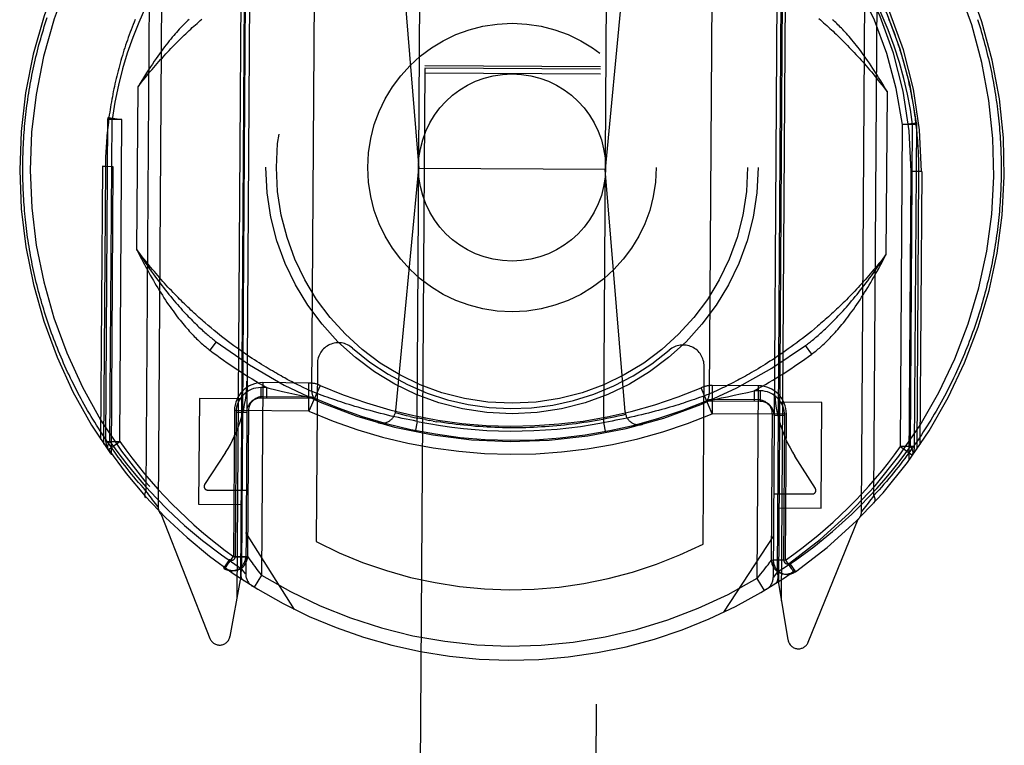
# Model space of a CAD drawing. Header units: inches. Extents: x 0 to 200, y 0 to 129.
# Tile 9 of 99: x 74.37 to 75.77, y 18.3 to 19.34. Entities that reach past the tile are written whole.
import ezdxf

# ---------------------------------------------------------------- set-up
doc = ezdxf.new("R2010")
doc.units = ezdxf.units.IN
doc.header["$LTSCALE"] = 11
doc.header["$MEASUREMENT"] = 0
doc.linetypes.add('HIDDEN', pattern=[0.2, 0.1, -0.1])
doc.layers.add('FRONT_LOWER_DOOR_ASSEMBLY', color=7, linetype='CONTINUOUS')

msp = doc.modelspace()

# ---------------------------------------------------------------- linework, layer by layer
at = {"layer": 'FRONT_LOWER_DOOR_ASSEMBLY', "color": 8, "linetype": 'HIDDEN'}
for p, q in [((75.0149, 30.2658), (74.9317, 17.2639)), ((75.1817, 17.2623), (75.2649, 30.2642)), ((74.5717, 19.61), (74.5655, 18.6425)), ((75.5655, 18.6361), (75.5716, 19.6036)), ((74.5539, 19.587), (74.5481, 18.6657)), ((75.5832, 18.6591), (75.5891, 19.5804)), ((74.6778, 18.5144), (74.6844, 19.5478)), ((74.6888, 19.5554), (74.6823, 18.5393)), ((74.6963, 19.5506), (74.6899, 18.5475)), ((75.4463, 19.5458), (75.4399, 18.5427)), ((75.4538, 19.5505), (75.4473, 18.5344)), ((74.6904, 19.5407), (74.6841, 18.5549)), ((75.4521, 19.5359), (75.4458, 18.5499)), ((75.4582, 19.5429), (75.4515, 18.5094)), ((74.9338, 18.7644), (74.9383, 19.4785)), ((75.2033, 19.4768), (75.1988, 18.7627)), ((74.9081, 19.4634), (74.9361, 19.1239)), ((75.2334, 19.4613), (75.2011, 19.1222)), ((74.784, 18.8068), (74.7881, 19.438)), ((75.3531, 19.4344), (75.349, 18.8032)), ((74.9445, 19.2703), (75.1945, 19.2687)), ((74.9445, 19.2668), (75.1945, 19.2652)), ((74.9444, 19.2598), (75.1944, 19.2582)), ((74.5353, 19.0081), (74.5368, 19.2399)), ((75.6018, 19.2331), (75.6003, 19.0013)), ((74.494, 19.1934), (74.4942, 19.1961)), ((74.4942, 19.1961), (74.514, 19.1933)), ((74.4911, 18.7359), (74.494, 19.1934)), ((74.514, 19.1933), (74.494, 19.1934)), ((74.4969, 18.7358), (74.4999, 19.1934)), ((74.5111, 18.7357), (74.514, 19.1934)), ((75.621, 18.7286), (75.624, 19.1862)), ((75.624, 19.1862), (75.6438, 19.1887)), ((75.644, 19.1861), (75.624, 19.1862)), ((75.6352, 18.7285), (75.6381, 19.1862)), ((75.641, 18.7285), (75.644, 19.1861)), ((75.644, 19.1861), (75.6438, 19.1887)), ((74.4861, 19.1268), (74.4836, 18.7386)), ((74.4861, 19.1268), (74.5011, 19.1267)), ((74.4905, 19.1267), (74.4861, 19.1268)), ((74.4905, 19.1267), (74.4879, 18.7321)), ((74.5011, 19.1267), (74.4985, 18.7169)), ((74.9033, 18.7799), (74.9361, 19.1239)), ((75.2011, 19.1222), (74.9361, 19.1239)), ((75.2295, 18.7779), (75.2011, 19.1222)), ((75.6334, 18.7096), (75.6361, 19.1194)), ((75.6511, 19.1193), (75.6361, 19.1194)), ((75.6467, 19.1193), (75.6441, 18.7247)), ((75.6511, 19.1193), (75.6467, 19.1193)), ((75.6511, 19.1193), (75.6486, 18.7312)), ((74.6407, 18.8972), (74.6365, 18.9008)), ((74.645, 18.8937), (74.6407, 18.8972)), ((74.6492, 18.8903), (74.645, 18.8937)), ((74.6533, 18.887), (74.6492, 18.8903)), ((74.6574, 18.8837), (74.6533, 18.887)), ((75.49, 18.8889), (75.4858, 18.8856)), ((75.4942, 18.8923), (75.49, 18.8889)), ((75.4986, 18.8959), (75.4942, 18.8923)), ((75.5029, 18.8995), (75.4986, 18.8959)), ((74.648, 18.8775), (74.6389, 18.8656)), ((74.6614, 18.8806), (74.6574, 18.8837)), ((74.6654, 18.8776), (74.6614, 18.8806)), ((74.6694, 18.8746), (74.6654, 18.8776)), ((74.6732, 18.8718), (74.6694, 18.8746)), ((75.4693, 18.8731), (75.4654, 18.8701)), ((75.4734, 18.876), (75.4693, 18.8731)), ((75.4775, 18.8791), (75.4734, 18.876)), ((75.4816, 18.8823), (75.4775, 18.8791)), ((75.4858, 18.8856), (75.4816, 18.8823)), ((75.4949, 18.8601), (75.486, 18.8721)), ((74.6771, 18.869), (74.6732, 18.8718)), ((74.6809, 18.8663), (74.6771, 18.869)), ((74.6846, 18.8637), (74.6809, 18.8663)), ((74.6883, 18.8611), (74.6846, 18.8637)), ((74.6919, 18.8586), (74.6883, 18.8611)), ((74.6955, 18.8563), (74.6919, 18.8586)), ((75.45, 18.8593), (75.4463, 18.8568)), ((75.4537, 18.8619), (75.45, 18.8593)), ((75.4576, 18.8646), (75.4537, 18.8619)), ((75.4614, 18.8673), (75.4576, 18.8646)), ((75.4654, 18.8701), (75.4614, 18.8673)), ((74.699, 18.8539), (74.6955, 18.8563)), ((74.7024, 18.8517), (74.699, 18.8539)), ((74.7058, 18.8495), (74.7024, 18.8517)), ((74.7091, 18.8474), (74.7058, 18.8495)), ((74.7124, 18.8453), (74.7091, 18.8474)), ((74.7156, 18.8433), (74.7124, 18.8453)), ((74.7918, 18.8462), (74.7902, 18.5936)), ((75.4285, 18.8453), (75.4251, 18.8432)), ((75.4319, 18.8475), (75.4285, 18.8453)), ((75.4354, 18.8497), (75.4319, 18.8475)), ((75.439, 18.852), (75.4354, 18.8497)), ((75.4426, 18.8544), (75.439, 18.852)), ((75.4463, 18.8568), (75.4426, 18.8544)), ((74.7188, 18.8414), (74.7156, 18.8433)), ((74.7219, 18.8395), (74.7188, 18.8414)), ((74.7249, 18.8377), (74.7219, 18.8395)), ((74.7278, 18.836), (74.7249, 18.8377)), ((74.7307, 18.8343), (74.7278, 18.836)), ((74.7336, 18.8327), (74.7307, 18.8343)), ((74.7363, 18.8311), (74.7336, 18.8327)), ((75.3402, 18.5901), (75.3418, 18.8427)), ((75.4032, 18.8303), (75.4004, 18.8287)), ((75.4062, 18.832), (75.4032, 18.8303)), ((75.4092, 18.8337), (75.4062, 18.832)), ((75.4122, 18.8355), (75.4092, 18.8337)), ((75.4154, 18.8373), (75.4122, 18.8355)), ((75.4186, 18.8392), (75.4154, 18.8373)), ((75.4218, 18.8412), (75.4186, 18.8392)), ((75.4251, 18.8432), (75.4218, 18.8412)), ((74.7141, 18.8194), (74.7124, 18.5458)), ((74.7799, 18.8189), (74.7141, 18.8194)), ((74.7429, 18.8274), (74.7403, 18.8289)), ((74.7454, 18.8261), (74.7429, 18.8274)), ((74.7491, 18.8241), (74.7454, 18.8261)), ((74.7526, 18.8222), (74.7491, 18.8241)), ((74.7559, 18.8205), (74.7526, 18.8222)), ((74.759, 18.8189), (74.7559, 18.8205)), ((74.762, 18.8174), (74.759, 18.8189)), ((74.7648, 18.816), (74.762, 18.8174)), ((74.7797, 18.7789), (74.7799, 18.8189)), ((75.3766, 18.8162), (75.3735, 18.8146)), ((75.3799, 18.8178), (75.3766, 18.8162)), ((75.3834, 18.8196), (75.3799, 18.8178)), ((75.387, 18.8215), (75.3834, 18.8196)), ((75.3896, 18.8228), (75.387, 18.8215)), ((75.3922, 18.8242), (75.3896, 18.8228)), ((75.3948, 18.8257), (75.3922, 18.8242)), ((75.3976, 18.8272), (75.3948, 18.8257)), ((75.4004, 18.8287), (75.3976, 18.8272)), ((74.7116, 18.8124), (74.7115, 18.7974)), ((74.7201, 18.8123), (74.7116, 18.8124)), ((74.72, 18.7973), (74.7201, 18.8123)), ((74.7201, 18.8123), (74.7229, 18.8117)), ((74.7229, 18.8117), (74.7326, 18.8093)), ((74.7326, 18.8093), (74.7423, 18.807)), ((74.7423, 18.807), (74.7512, 18.8049)), ((74.7512, 18.8049), (74.7598, 18.8029)), ((74.7598, 18.8029), (74.7686, 18.801)), ((74.7674, 18.8147), (74.7648, 18.816)), ((74.7706, 18.8131), (74.7674, 18.8147)), ((74.7734, 18.8117), (74.7706, 18.8131)), ((74.776, 18.8105), (74.7734, 18.8117)), ((74.7787, 18.8093), (74.776, 18.8105)), ((74.7815, 18.8079), (74.7787, 18.8093)), ((74.7958, 18.8155), (74.7797, 18.7789)), ((74.7839, 18.8068), (74.7815, 18.8079)), ((74.7842, 18.8067), (74.784, 18.8068)), ((74.7844, 18.8066), (74.7842, 18.8067)), ((74.7878, 18.8053), (74.7844, 18.8066)), ((74.7915, 18.8039), (74.7878, 18.8053)), ((74.795, 18.8026), (74.7915, 18.8039)), ((74.7985, 18.8013), (74.795, 18.8026)), ((75.353, 18.7753), (75.3373, 18.8121)), ((75.349, 18.8032), (75.3456, 18.8019)), ((75.3492, 18.8032), (75.349, 18.8032)), ((75.3504, 18.8038), (75.3492, 18.8032)), ((75.3531, 18.805), (75.3504, 18.8038)), ((75.3533, 18.8153), (75.353, 18.7753)), ((75.3561, 18.8063), (75.3531, 18.805)), ((75.4191, 18.8149), (75.3533, 18.8153)), ((75.3591, 18.8077), (75.3561, 18.8063)), ((75.362, 18.8091), (75.3591, 18.8077)), ((75.3651, 18.8106), (75.362, 18.8091)), ((75.3677, 18.8118), (75.3651, 18.8106)), ((75.3705, 18.8131), (75.3677, 18.8118)), ((75.3735, 18.8146), (75.3705, 18.8131)), ((75.3843, 18.8014), (75.3935, 18.8034)), ((75.3935, 18.8034), (75.4033, 18.8056)), ((75.4033, 18.8056), (75.413, 18.8079)), ((75.413, 18.8079), (75.4129, 18.7929)), ((75.4216, 18.8078), (75.413, 18.8079)), ((75.4173, 18.5413), (75.4191, 18.8149)), ((75.4216, 18.8078), (75.4215, 18.7928)), ((74.624, 18.7968), (74.623, 18.6468)), ((74.684, 18.7964), (74.624, 18.7968)), ((74.784, 18.7969), (74.7115, 18.7974)), ((74.7798, 18.7989), (74.714, 18.7994)), ((74.7686, 18.801), (74.781, 18.7982)), ((74.8024, 18.7999), (74.7985, 18.8013)), ((74.8059, 18.7986), (74.8024, 18.7999)), ((74.8097, 18.7973), (74.8059, 18.7986)), ((74.8138, 18.7959), (74.8097, 18.7973)), ((74.8181, 18.7944), (74.8138, 18.7959)), ((74.8216, 18.7932), (74.8181, 18.7944)), ((74.8252, 18.792), (74.8216, 18.7932)), ((74.829, 18.7908), (74.8252, 18.792)), ((74.8329, 18.7895), (74.829, 18.7908)), ((74.8369, 18.7883), (74.8329, 18.7895)), ((74.8411, 18.787), (74.8369, 18.7883)), ((75.3052, 18.7881), (75.3013, 18.787)), ((75.3089, 18.7893), (75.3052, 18.7881)), ((75.3125, 18.7904), (75.3089, 18.7893)), ((75.3159, 18.7916), (75.3125, 18.7904)), ((75.3202, 18.793), (75.3159, 18.7916)), ((75.3242, 18.7943), (75.3202, 18.793)), ((75.3279, 18.7956), (75.3242, 18.7943)), ((75.3314, 18.7968), (75.3279, 18.7956)), ((75.3353, 18.7981), (75.3314, 18.7968)), ((75.3386, 18.7994), (75.3353, 18.7981)), ((75.3421, 18.8006), (75.3386, 18.7994)), ((75.3456, 18.8019), (75.3421, 18.8006)), ((75.4215, 18.7928), (75.349, 18.7933)), ((75.3519, 18.7946), (75.361, 18.7964)), ((75.419, 18.7949), (75.3532, 18.7953)), ((75.361, 18.7964), (75.3665, 18.7976)), ((75.3665, 18.7976), (75.3752, 18.7994)), ((75.3752, 18.7994), (75.3843, 18.8014)), ((75.5089, 18.7912), (75.4489, 18.7915)), ((75.508, 18.6412), (75.5089, 18.7912)), ((74.6739, 18.7796), (74.6725, 18.5723)), ((74.7796, 18.7789), (74.6739, 18.7796)), ((74.6763, 18.7776), (74.675, 18.5721)), ((74.6763, 18.7776), (74.6913, 18.7775)), ((74.6939, 18.7795), (74.6925, 18.5722)), ((74.8453, 18.7857), (74.8411, 18.787)), ((74.8497, 18.7844), (74.8453, 18.7857)), ((74.8543, 18.7831), (74.8497, 18.7844)), ((74.8589, 18.7818), (74.8543, 18.7831)), ((74.862, 18.7809), (74.8589, 18.7818)), ((74.8668, 18.7796), (74.862, 18.7809)), ((74.8716, 18.7783), (74.8668, 18.7796)), ((74.8766, 18.777), (74.8716, 18.7783)), ((74.8816, 18.7757), (74.8766, 18.777)), ((74.8866, 18.7745), (74.8816, 18.7757)), ((74.8917, 18.7732), (74.8866, 18.7745)), ((75.2578, 18.775), (75.2528, 18.7737)), ((75.2627, 18.7762), (75.2578, 18.775)), ((75.2675, 18.7774), (75.2627, 18.7762)), ((75.2723, 18.7787), (75.2675, 18.7774)), ((75.277, 18.7799), (75.2723, 18.7787)), ((75.2815, 18.7812), (75.277, 18.7799)), ((75.286, 18.7824), (75.2815, 18.7812)), ((75.2889, 18.7833), (75.286, 18.7824)), ((75.2932, 18.7845), (75.2889, 18.7833)), ((75.2973, 18.7857), (75.2932, 18.7845)), ((75.3013, 18.787), (75.2973, 18.7857)), ((75.4588, 18.7746), (75.353, 18.7753)), ((75.4375, 18.5674), (75.4388, 18.7747)), ((75.4575, 18.5673), (75.4588, 18.7746)), ((74.8969, 18.772), (74.8917, 18.7732)), ((74.9021, 18.7708), (74.8969, 18.772)), ((74.9073, 18.7697), (74.9021, 18.7708)), ((74.9126, 18.7685), (74.9073, 18.7697)), ((74.9179, 18.7674), (74.9126, 18.7685)), ((74.9232, 18.7664), (74.9179, 18.7674)), ((74.9285, 18.7654), (74.9232, 18.7664)), ((74.9338, 18.7644), (74.9285, 18.7654)), ((74.9338, 18.7644), (74.9308, 18.7497)), ((74.9456, 18.7668), (74.9511, 18.7658)), ((74.9565, 18.7648), (74.9511, 18.7658)), ((74.9565, 18.7648), (74.9619, 18.7639)), ((75.1988, 18.7627), (75.2016, 18.7479)), ((75.2111, 18.7649), (75.2058, 18.7639)), ((75.2164, 18.7659), (75.2111, 18.7649)), ((75.2217, 18.7669), (75.2164, 18.7659)), ((75.227, 18.768), (75.2217, 18.7669)), ((75.2322, 18.7691), (75.227, 18.768)), ((75.2374, 18.7702), (75.2322, 18.7691)), ((75.2426, 18.7714), (75.2374, 18.7702)), ((75.2477, 18.7725), (75.2426, 18.7714)), ((75.2528, 18.7737), (75.2477, 18.7725)), ((75.4563, 18.7726), (75.4413, 18.7727)), ((75.455, 18.5671), (75.4563, 18.7726)), ((74.4911, 18.7359), (74.5111, 18.7357)), ((74.4947, 18.7243), (74.5111, 18.7357)), ((74.6612, 18.7202), (74.6315, 18.6745)), ((75.641, 18.7285), (75.621, 18.7286)), ((75.621, 18.7286), (75.6373, 18.717)), ((75.4999, 18.6689), (75.4707, 18.715)), ((74.5502, 18.6627), (74.5481, 18.6657)), ((74.5522, 18.66), (74.5502, 18.6627)), ((74.6356, 18.6668), (74.6906, 18.6664)), ((74.5541, 18.6575), (74.5522, 18.66)), ((74.5558, 18.6552), (74.5541, 18.6575)), ((74.5576, 18.6527), (74.5558, 18.6552)), ((74.5596, 18.6501), (74.5576, 18.6527)), ((74.5615, 18.6476), (74.5596, 18.6501)), ((75.4406, 18.6616), (75.4956, 18.6612)), ((75.5749, 18.6482), (75.5731, 18.6457)), ((75.5771, 18.6509), (75.5749, 18.6482)), ((75.5789, 18.6534), (75.5771, 18.6509)), ((75.581, 18.6561), (75.5789, 18.6534)), ((75.5832, 18.6591), (75.581, 18.6561)), ((74.5634, 18.6452), (74.5615, 18.6476)), ((74.5651, 18.643), (74.5634, 18.6452)), ((74.5654, 18.6427), (74.5651, 18.643)), ((74.5654, 18.6426), (74.5654, 18.6427)), ((74.5655, 18.6426), (74.5654, 18.6426)), ((74.5655, 18.6425), (74.5655, 18.6425)), ((74.623, 18.6468), (74.683, 18.6464)), ((75.448, 18.6415), (75.508, 18.6412)), ((75.5655, 18.6362), (75.5655, 18.6361)), ((75.5674, 18.6386), (75.5656, 18.6363)), ((75.5692, 18.6409), (75.5674, 18.6386)), ((75.5711, 18.6432), (75.5692, 18.6409)), ((75.5731, 18.6457), (75.5711, 18.6432)), ((74.5698, 18.6319), (74.6389, 18.456)), ((75.4897, 18.4505), (75.561, 18.6256)), ((74.7595, 18.497), (74.6902, 18.6064)), ((75.4402, 18.6016), (75.3695, 18.4931)), ((74.6671, 18.568), (74.6583, 18.5559)), ((74.6725, 18.5723), (74.6925, 18.5722)), ((74.675, 18.5721), (74.69, 18.572)), ((74.6949, 18.5689), (74.6973, 18.5655)), ((75.4375, 18.5674), (75.4575, 18.5673)), ((75.455, 18.5671), (75.44, 18.5672)), ((74.6609, 18.556), (74.6654, 18.5528)), ((74.6866, 18.5516), (74.6841, 18.5549)), ((75.4629, 18.563), (75.4715, 18.5507)), ((75.4682, 18.5504), (75.4687, 18.5507)), ((75.4687, 18.5507), (75.469, 18.5509)), ((75.4687, 18.5507), (75.469, 18.5509)), ((74.6676, 18.4588), (74.6823, 18.5393)), ((74.7124, 18.5458), (74.7019, 18.5288)), ((75.4173, 18.5413), (75.4224, 18.5475)), ((75.4276, 18.5242), (75.4173, 18.5413)), ((75.4431, 18.5467), (75.4413, 18.5444)), ((75.4458, 18.55), (75.4431, 18.5467)), ((75.4473, 18.5344), (75.461, 18.4537))]:
    msp.add_line(p, q, dxfattribs=at)
for points in [[(74.558, 19.3744), (74.5474, 19.3529), (74.5378, 19.3313), (74.5292, 19.3097), (74.5216, 19.2878), (74.5149, 19.2653), (74.509, 19.2422), (74.504, 19.2182), (74.4999, 19.1934)], [(75.6381, 19.1862), (75.635, 19.2076), (75.6308, 19.2294), (75.6257, 19.2517), (75.6195, 19.2744), (75.6121, 19.2975), (75.6034, 19.3208), (75.5935, 19.3442), (75.5823, 19.3678)], [(74.373, 19.1275), (74.373, 19.1318), (74.3731, 19.1361), (74.3732, 19.1404), (74.3733, 19.1447), (74.3734, 19.149), (74.3736, 19.1532), (74.3738, 19.1575), (74.3741, 19.1618), (74.3743, 19.1661), (74.3746, 19.1704), (74.3749, 19.1747), (74.3752, 19.179), (74.3756, 19.1833), (74.376, 19.1876), (74.3764, 19.1919), (74.3769, 19.1962), (74.3773, 19.2005), (74.3778, 19.2048), (74.3784, 19.2091), (74.3789, 19.2134), (74.3795, 19.2177), (74.3801, 19.222), (74.3808, 19.2263), (74.3814, 19.2306), (74.3821, 19.2349), (74.3829, 19.2392), (74.3836, 19.2435), (74.3844, 19.2478), (74.3852, 19.2521), (74.386, 19.2564), (74.3869, 19.2607), (74.3878, 19.265), (74.3887, 19.2693), (74.3897, 19.2736), (74.3907, 19.2779), (74.3917, 19.2822), (74.3927, 19.2865), (74.3938, 19.2908), (74.3949, 19.2952), (74.396, 19.2995), (74.3972, 19.3038), (74.3984, 19.3081), (74.3996, 19.3124), (74.4009, 19.3167), (74.4022, 19.321), (74.4035, 19.3253), (74.4048, 19.3297), (74.4062, 19.334), (74.4076, 19.3383)], [(74.5327, 19.3356), (74.5312, 19.3319), (74.5298, 19.3282), (74.5284, 19.3246), (74.527, 19.3209), (74.5256, 19.3173), (74.5243, 19.3136), (74.523, 19.31), (74.5217, 19.3063), (74.5204, 19.3027), (74.5192, 19.299), (74.518, 19.2953), (74.5168, 19.2917), (74.5157, 19.288), (74.5146, 19.2844), (74.5135, 19.2807), (74.5124, 19.277), (74.5114, 19.2734), (74.5104, 19.2697), (74.5094, 19.266), (74.5084, 19.2624), (74.5075, 19.2587), (74.5066, 19.2551), (74.5057, 19.2514), (74.5049, 19.2477), (74.504, 19.2441), (74.5032, 19.2404), (74.5024, 19.2367), (74.5017, 19.2331), (74.501, 19.2294), (74.5003, 19.2258), (74.4996, 19.2221), (74.4989, 19.2184), (74.4983, 19.2148), (74.4977, 19.2111), (74.4971, 19.2074), (74.4966, 19.2038), (74.496, 19.2001), (74.4955, 19.1965), (74.495, 19.1928), (74.4946, 19.1891), (74.4942, 19.1855), (74.4937, 19.1818), (74.4934, 19.1781), (74.493, 19.1745), (74.4927, 19.1708), (74.4923, 19.1671), (74.4921, 19.1635), (74.4918, 19.1598), (74.4915, 19.1561), (74.4913, 19.1525), (74.4911, 19.1488), (74.491, 19.1451), (74.4908, 19.1415), (74.4907, 19.1378), (74.4906, 19.1341), (74.4905, 19.1304), (74.4905, 19.1267)], [(74.5368, 19.2399), (74.5393, 19.2431), (74.5418, 19.2463), (74.5443, 19.2494), (74.5468, 19.2525), (74.5493, 19.2555), (74.5518, 19.2585), (74.5543, 19.2615), (74.5567, 19.2644), (74.5592, 19.2673), (74.5617, 19.2702), (74.5641, 19.273), (74.5666, 19.2757), (74.569, 19.2785), (74.5715, 19.2812), (74.5739, 19.2838), (74.5763, 19.2865), (74.5788, 19.289), (74.5812, 19.2916), (74.5836, 19.2941), (74.586, 19.2966), (74.5884, 19.299), (74.5907, 19.3015), (74.5931, 19.3038), (74.5955, 19.3062), (74.5978, 19.3085), (74.6002, 19.3108), (74.6025, 19.3131), (74.6048, 19.3153), (74.6071, 19.3175), (74.6095, 19.3197), (74.6118, 19.3218), (74.614, 19.3239), (74.6163, 19.326), (74.6186, 19.328), (74.6208, 19.33), (74.6231, 19.332), (74.6253, 19.334), (74.6276, 19.3359)], [(74.6094, 19.3355), (74.6078, 19.334), (74.6061, 19.3324), (74.6044, 19.3308), (74.6027, 19.3291), (74.6009, 19.3273), (74.5991, 19.3254), (74.5972, 19.3235), (74.5954, 19.3215), (74.5935, 19.3194), (74.5915, 19.3172), (74.5895, 19.3149), (74.5875, 19.3126), (74.5854, 19.3102), (74.5833, 19.3076), (74.5812, 19.305), (74.579, 19.3023), (74.5768, 19.2994), (74.5745, 19.2965), (74.5722, 19.2934), (74.5698, 19.2902), (74.5674, 19.2869), (74.5649, 19.2835), (74.5624, 19.2799), (74.5598, 19.2761), (74.5572, 19.2722), (74.5545, 19.2682), (74.5517, 19.264), (74.5489, 19.2596), (74.546, 19.255), (74.543, 19.2502), (74.54, 19.2451), (74.5368, 19.2399)], [(75.505, 19.3367), (75.5071, 19.3348), (75.5093, 19.3329), (75.5115, 19.3309), (75.5137, 19.329), (75.516, 19.327), (75.5182, 19.3249), (75.5204, 19.3229), (75.5227, 19.3208), (75.525, 19.3187), (75.5272, 19.3165), (75.5295, 19.3144), (75.5318, 19.3122), (75.5341, 19.3099), (75.5364, 19.3077), (75.5387, 19.3054), (75.5411, 19.303), (75.5434, 19.3007), (75.5458, 19.2983), (75.5481, 19.2959), (75.5505, 19.2934), (75.5529, 19.2909), (75.5553, 19.2884), (75.5576, 19.2858), (75.56, 19.2832), (75.5625, 19.2806), (75.5649, 19.2779), (75.5673, 19.2752), (75.5697, 19.2724), (75.5722, 19.2697), (75.5746, 19.2668), (75.577, 19.264), (75.5795, 19.2611), (75.582, 19.2581), (75.5844, 19.2551), (75.5869, 19.2521), (75.5894, 19.249), (75.5918, 19.2459), (75.5943, 19.2428), (75.5968, 19.2396), (75.5993, 19.2363), (75.6018, 19.2331)], [(75.6018, 19.2331), (75.5987, 19.2383), (75.5957, 19.2434), (75.5928, 19.2482), (75.5899, 19.2529), (75.5872, 19.2573), (75.5844, 19.2616), (75.5818, 19.2657), (75.5792, 19.2696), (75.5767, 19.2733), (75.5742, 19.277), (75.5718, 19.2804), (75.5694, 19.2838), (75.5671, 19.287), (75.5648, 19.2901), (75.5626, 19.2931), (75.5604, 19.296), (75.5582, 19.2987), (75.5561, 19.3014), (75.554, 19.3039), (75.552, 19.3064), (75.55, 19.3088), (75.5481, 19.3111), (75.5461, 19.3133), (75.5443, 19.3154), (75.5424, 19.3174), (75.5406, 19.3194), (75.5388, 19.3213), (75.5371, 19.3231), (75.5354, 19.3248), (75.5337, 19.3265), (75.532, 19.3281), (75.5304, 19.3296), (75.5288, 19.3311), (75.5273, 19.3325), (75.5258, 19.3339), (75.5243, 19.3352)], [(75.6041, 19.336), (75.6056, 19.3323), (75.6071, 19.3287), (75.6085, 19.325), (75.6099, 19.3213), (75.6113, 19.3177), (75.6127, 19.314), (75.614, 19.3103), (75.6153, 19.3066), (75.6165, 19.303), (75.6178, 19.2993), (75.619, 19.2956), (75.6201, 19.2919), (75.6213, 19.2883), (75.6224, 19.2846), (75.6235, 19.2809), (75.6246, 19.2772), (75.6256, 19.2736), (75.6266, 19.2699), (75.6276, 19.2662), (75.6286, 19.2625), (75.6295, 19.2589), (75.6304, 19.2552), (75.6313, 19.2515), (75.6322, 19.2479), (75.633, 19.2442), (75.6338, 19.2405), (75.6346, 19.2368), (75.6354, 19.2332), (75.6361, 19.2295), (75.6368, 19.2258), (75.6375, 19.2221), (75.6381, 19.2185), (75.6388, 19.2148), (75.6394, 19.2111), (75.64, 19.2075), (75.6405, 19.2038), (75.641, 19.2001), (75.6416, 19.1965), (75.642, 19.1928), (75.6425, 19.1891), (75.6429, 19.1854), (75.6433, 19.1818), (75.6437, 19.1781), (75.6441, 19.1744), (75.6444, 19.1708), (75.6447, 19.1671), (75.645, 19.1634), (75.6453, 19.1598), (75.6455, 19.1561), (75.6458, 19.1524), (75.646, 19.1487), (75.6461, 19.1451), (75.6463, 19.1414), (75.6464, 19.1377), (75.6465, 19.1341), (75.6466, 19.1304), (75.6466, 19.1267), (75.6467, 19.123), (75.6467, 19.1193)], [(75.7305, 19.3353), (75.7318, 19.331), (75.7332, 19.3268), (75.7345, 19.3225), (75.7357, 19.3183), (75.737, 19.314), (75.7382, 19.3098), (75.7394, 19.3055), (75.7406, 19.3013), (75.7417, 19.297), (75.7428, 19.2928), (75.7439, 19.2885), (75.7449, 19.2843), (75.7459, 19.28), (75.7469, 19.2758), (75.7479, 19.2715), (75.7488, 19.2673), (75.7497, 19.263), (75.7506, 19.2588), (75.7514, 19.2545), (75.7522, 19.2503), (75.753, 19.246), (75.7538, 19.2418), (75.7545, 19.2375), (75.7552, 19.2333), (75.7559, 19.229), (75.7566, 19.2248), (75.7572, 19.2206), (75.7578, 19.2163), (75.7584, 19.2121), (75.7589, 19.2078), (75.7594, 19.2036), (75.7599, 19.1993), (75.7604, 19.1951), (75.7608, 19.1909), (75.7612, 19.1866), (75.7616, 19.1824), (75.7619, 19.1781), (75.7623, 19.1739), (75.7626, 19.1696), (75.7629, 19.1654), (75.7631, 19.1611), (75.7633, 19.1569), (75.7635, 19.1527), (75.7637, 19.1484), (75.7638, 19.1442), (75.764, 19.1399), (75.7641, 19.1357), (75.7641, 19.1314), (75.7642, 19.1271), (75.7642, 19.1229), (75.7642, 19.1186)], [(74.4999, 19.1934), (74.4982, 19.1939), (74.4967, 19.1944), (74.4956, 19.1948), (74.4948, 19.1953), (74.4943, 19.1957), (74.4942, 19.1961)], [(75.6438, 19.1887), (75.6437, 19.1884), (75.6432, 19.1879), (75.6424, 19.1875), (75.6413, 19.187), (75.6398, 19.1866), (75.6381, 19.1861)], [(74.5481, 18.6657), (74.5446, 18.6697), (74.5411, 18.6736), (74.5377, 18.6776), (74.5343, 18.6815), (74.531, 18.6855), (74.5277, 18.6895), (74.5244, 18.6935), (74.5212, 18.6975), (74.5181, 18.7016), (74.5149, 18.7056), (74.5118, 18.7097), (74.5088, 18.7137), (74.5058, 18.7178), (74.5028, 18.7219), (74.4999, 18.726), (74.497, 18.73), (74.4941, 18.7342), (74.4913, 18.7383), (74.4885, 18.7424), (74.4858, 18.7465), (74.4831, 18.7507), (74.4804, 18.7548), (74.4778, 18.759), (74.4752, 18.7631), (74.4727, 18.7673), (74.4701, 18.7714), (74.4677, 18.7756), (74.4652, 18.7798), (74.4628, 18.784), (74.4604, 18.7882), (74.4581, 18.7924), (74.4558, 18.7966), (74.4536, 18.8008), (74.4513, 18.805), (74.4491, 18.8092), (74.447, 18.8134), (74.4449, 18.8176), (74.4428, 18.8218), (74.4407, 18.826), (74.4387, 18.8303), (74.4367, 18.8345), (74.4348, 18.8387), (74.4329, 18.8429), (74.431, 18.8472), (74.4292, 18.8514), (74.4273, 18.8557), (74.4256, 18.8599), (74.4238, 18.8641), (74.4221, 18.8684), (74.4204, 18.8726), (74.4188, 18.8769), (74.4171, 18.8811), (74.4155, 18.8854), (74.414, 18.8896), (74.4125, 18.8939), (74.411, 18.8981), (74.4095, 18.9024), (74.4081, 18.9066), (74.4067, 18.9109), (74.4053, 18.9151), (74.404, 18.9194), (74.4027, 18.9236), (74.4014, 18.9279), (74.4001, 18.9321), (74.3989, 18.9364), (74.3977, 18.9406), (74.3966, 18.9449), (74.3954, 18.9491), (74.3943, 18.9534), (74.3933, 18.9576), (74.3922, 18.9619), (74.3912, 18.9661), (74.3902, 18.9704), (74.3893, 18.9746), (74.3883, 18.9789), (74.3874, 18.9831), (74.3865, 18.9874), (74.3857, 18.9916), (74.3849, 18.9959), (74.3841, 19.0001), (74.3833, 19.0044), (74.3826, 19.0086), (74.3819, 19.0128), (74.3812, 19.0171), (74.3806, 19.0213), (74.3799, 19.0256), (74.3793, 19.0298), (74.3788, 19.0341), (74.3782, 19.0383), (74.3777, 19.0426), (74.3772, 19.0468), (74.3768, 19.051), (74.3763, 19.0553), (74.3759, 19.0595), (74.3755, 19.0638), (74.3752, 19.068), (74.3748, 19.0723), (74.3745, 19.0765), (74.3743, 19.0807), (74.374, 19.085), (74.3738, 19.0892), (74.3736, 19.0935), (74.3734, 19.0977), (74.3733, 19.102), (74.3732, 19.1062), (74.3731, 19.1105), (74.373, 19.1147), (74.373, 19.119), (74.373, 19.1233), (74.373, 19.1275)], [(75.7642, 19.1186), (75.7641, 19.1143), (75.764, 19.11), (75.764, 19.1058), (75.7638, 19.1015), (75.7637, 19.0972), (75.7635, 19.0929), (75.7633, 19.0886), (75.7631, 19.0843), (75.7628, 19.08), (75.7625, 19.0757), (75.7622, 19.0714), (75.7619, 19.0671), (75.7615, 19.0628), (75.7611, 19.0585), (75.7607, 19.0542), (75.7603, 19.0499), (75.7598, 19.0457), (75.7593, 19.0414), (75.7588, 19.0371), (75.7582, 19.0328), (75.7576, 19.0285), (75.757, 19.0242), (75.7564, 19.0199), (75.7557, 19.0156), (75.755, 19.0113), (75.7543, 19.007), (75.7535, 19.0027), (75.7527, 18.9984), (75.7519, 18.994), (75.7511, 18.9897), (75.7502, 18.9854), (75.7493, 18.9811), (75.7484, 18.9768), (75.7474, 18.9725), (75.7465, 18.9682), (75.7454, 18.9639), (75.7444, 18.9596), (75.7433, 18.9553), (75.7422, 18.951), (75.7411, 18.9467), (75.7399, 18.9424), (75.7387, 18.938), (75.7375, 18.9337), (75.7362, 18.9294), (75.735, 18.9251), (75.7336, 18.9208), (75.7323, 18.9165), (75.7309, 18.9122), (75.7295, 18.9078), (75.7281, 18.9035), (75.7266, 18.8992), (75.7251, 18.8949), (75.7235, 18.8906), (75.722, 18.8863), (75.7204, 18.882), (75.7187, 18.8777), (75.7171, 18.8733), (75.7153, 18.869), (75.7136, 18.8647), (75.7118, 18.8604), (75.71, 18.8561), (75.7082, 18.8518), (75.7063, 18.8475), (75.7044, 18.8432), (75.7025, 18.8389), (75.7005, 18.8346), (75.6985, 18.8303), (75.6964, 18.826), (75.6944, 18.8217), (75.6922, 18.8174), (75.6901, 18.8132), (75.6879, 18.8089), (75.6857, 18.8046), (75.6834, 18.8003), (75.6811, 18.796), (75.6788, 18.7918), (75.6764, 18.7875), (75.674, 18.7833), (75.6715, 18.779), (75.669, 18.7748), (75.6665, 18.7705), (75.664, 18.7663), (75.6614, 18.762), (75.6587, 18.7578), (75.656, 18.7536), (75.6533, 18.7494), (75.6506, 18.7452), (75.6478, 18.741), (75.6449, 18.7368), (75.642, 18.7326), (75.6391, 18.7284), (75.6362, 18.7243), (75.6332, 18.7201), (75.6301, 18.716), (75.627, 18.7118), (75.6239, 18.7077), (75.6208, 18.7036), (75.6176, 18.6995), (75.6143, 18.6954), (75.611, 18.6913), (75.6077, 18.6872), (75.6043, 18.6832), (75.6009, 18.6791), (75.5974, 18.6751), (75.5939, 18.6711), (75.5904, 18.6671), (75.5868, 18.6631), (75.5832, 18.6591)], [(74.6365, 18.9008), (74.6321, 18.9045), (74.63, 18.9064), (74.6278, 18.9083), (74.6256, 18.9102), (74.6234, 18.9122), (74.6211, 18.9142), (74.6189, 18.9162), (74.6167, 18.9183), (74.6144, 18.9203), (74.6121, 18.9225), (74.6099, 18.9246), (74.6076, 18.9268), (74.6053, 18.929), (74.603, 18.9312), (74.6007, 18.9335), (74.5984, 18.9358), (74.596, 18.9381), (74.5937, 18.9405), (74.5913, 18.9428), (74.589, 18.9453), (74.5866, 18.9477), (74.5842, 18.9502), (74.5818, 18.9528), (74.5794, 18.9553), (74.577, 18.9579), (74.5746, 18.9606), (74.5722, 18.9632), (74.5698, 18.9659), (74.5674, 18.9687), (74.5649, 18.9715), (74.5625, 18.9743), (74.5601, 18.9772), (74.5576, 18.9801), (74.5551, 18.983), (74.5527, 18.986), (74.5502, 18.989), (74.5477, 18.9921), (74.5453, 18.9952), (74.5428, 18.9984), (74.5403, 19.0016), (74.5378, 19.0048), (74.5353, 19.0081)], [(74.5353, 19.0081), (74.5379, 19.0041), (74.5405, 19.0001), (74.543, 18.9962), (74.5456, 18.9924), (74.5481, 18.9887), (74.5507, 18.985), (74.5532, 18.9813), (74.5557, 18.9778), (74.5583, 18.9742), (74.5608, 18.9708), (74.5633, 18.9674), (74.5658, 18.964), (74.5682, 18.9608), (74.5707, 18.9575), (74.5732, 18.9544), (74.5756, 18.9512)], [(74.5353, 19.0081), (74.5374, 19.0038), (74.5396, 18.9997), (74.5417, 18.9955), (74.5438, 18.9915), (74.5459, 18.9875), (74.548, 18.9835), (74.5501, 18.9796), (74.5522, 18.9758), (74.5543, 18.972), (74.5564, 18.9683), (74.5586, 18.9646), (74.5607, 18.961), (74.5628, 18.9575), (74.5649, 18.954), (74.567, 18.9505), (74.5691, 18.9472)], [(75.6003, 19.0013), (75.5978, 18.9981), (75.5953, 18.9949), (75.5928, 18.9917), (75.5903, 18.9887), (75.5878, 18.9856), (75.5853, 18.9826), (75.5828, 18.9796), (75.5804, 18.9767), (75.5779, 18.9738), (75.5754, 18.971), (75.573, 18.9682), (75.5705, 18.9654), (75.5681, 18.9627), (75.5656, 18.96), (75.5632, 18.9573), (75.5608, 18.9547), (75.5583, 18.9521), (75.5559, 18.9495), (75.5535, 18.947), (75.5511, 18.9445), (75.5487, 18.9421), (75.5464, 18.9397), (75.544, 18.9373), (75.5416, 18.9349), (75.5393, 18.9326), (75.5369, 18.9303), (75.5346, 18.9281), (75.5323, 18.9258), (75.5299, 18.9236), (75.5276, 18.9215), (75.5253, 18.9193), (75.523, 18.9172), (75.5208, 18.9152), (75.5185, 18.9131), (75.5162, 18.9111), (75.514, 18.9091), (75.5118, 18.9071), (75.5095, 18.9052), (75.5073, 18.9033), (75.5051, 18.9014), (75.5029, 18.8995)], [(75.5593, 18.9449), (75.5618, 18.948), (75.5643, 18.9512), (75.5668, 18.9544), (75.5693, 18.9576), (75.5718, 18.9609), (75.5744, 18.9643), (75.5769, 18.9677), (75.5795, 18.9712), (75.582, 18.9747), (75.5846, 18.9783), (75.5872, 18.982), (75.5898, 18.9857), (75.5924, 18.9895), (75.595, 18.9934), (75.5977, 18.9973), (75.6003, 19.0013)], [(75.5657, 18.9408), (75.5679, 18.9441), (75.57, 18.9476), (75.5722, 18.951), (75.5743, 18.9545), (75.5765, 18.9581), (75.5787, 18.9618), (75.5808, 18.9655), (75.583, 18.9692), (75.5851, 18.973), (75.5873, 18.9769), (75.5895, 18.9808), (75.5916, 18.9848), (75.5938, 18.9888), (75.5959, 18.9929), (75.5981, 18.9971), (75.6003, 19.0013)], [(74.5691, 18.9472), (74.5714, 18.9436), (74.5736, 18.9401), (74.5758, 18.9367), (74.578, 18.9334), (74.5802, 18.9302), (74.5824, 18.9272), (74.5845, 18.9242), (74.5866, 18.9213), (74.5886, 18.9185), (74.5906, 18.9158), (74.5927, 18.9131), (74.5946, 18.9105), (74.5966, 18.9081), (74.5985, 18.9057), (74.6005, 18.9033), (74.6024, 18.9011), (74.6042, 18.8989), (74.6061, 18.8967), (74.6079, 18.8947), (74.6097, 18.8927), (74.6115, 18.8907), (74.6133, 18.8888), (74.615, 18.887), (74.6167, 18.8852), (74.6185, 18.8835), (74.6201, 18.8818), (74.6218, 18.8802), (74.6235, 18.8787), (74.6251, 18.8771), (74.6267, 18.8757), (74.6283, 18.8743), (74.6299, 18.8729), (74.6314, 18.8716), (74.633, 18.8703), (74.6345, 18.869), (74.636, 18.8678), (74.6375, 18.8667), (74.6389, 18.8656)], [(74.5756, 18.9512), (74.5782, 18.948), (74.5808, 18.9448), (74.5833, 18.9417), (74.5858, 18.9387), (74.5883, 18.9358), (74.5906, 18.933), (74.593, 18.9303), (74.5953, 18.9276), (74.5976, 18.9251), (74.5998, 18.9226), (74.6019, 18.9202), (74.6041, 18.9179), (74.6062, 18.9157), (74.6082, 18.9135), (74.6103, 18.9114), (74.6122, 18.9094), (74.6142, 18.9074), (74.6161, 18.9055), (74.618, 18.9037), (74.6198, 18.9019), (74.6216, 18.9001), (74.6234, 18.8984), (74.6252, 18.8968), (74.6269, 18.8952), (74.6286, 18.8937), (74.6302, 18.8922), (74.6319, 18.8907), (74.6335, 18.8893), (74.635, 18.888), (74.6366, 18.8867), (74.6381, 18.8854), (74.6396, 18.8841), (74.6411, 18.883), (74.6425, 18.8818), (74.6439, 18.8807), (74.6453, 18.8796), (74.6466, 18.8785), (74.648, 18.8775)], [(75.486, 18.8721), (75.4873, 18.8731), (75.4887, 18.8742), (75.4901, 18.8753), (75.4915, 18.8764), (75.493, 18.8775), (75.4944, 18.8787), (75.4959, 18.8799), (75.4975, 18.8811), (75.499, 18.8824), (75.5006, 18.8838), (75.5022, 18.8852), (75.5039, 18.8866), (75.5056, 18.8881), (75.5073, 18.8896), (75.509, 18.8911), (75.5108, 18.8928), (75.5126, 18.8944), (75.5144, 18.8961), (75.5163, 18.8979), (75.5182, 18.8997), (75.5201, 18.9016), (75.5221, 18.9036), (75.5241, 18.9056), (75.5262, 18.9077), (75.5283, 18.9098), (75.5304, 18.912), (75.5325, 18.9143), (75.5347, 18.9166), (75.537, 18.9191), (75.5393, 18.9216), (75.5416, 18.9242), (75.544, 18.9269), (75.5464, 18.9296), (75.5489, 18.9325), (75.5514, 18.9355), (75.554, 18.9385), (75.5566, 18.9417), (75.5593, 18.9449)], [(75.4949, 18.8601), (75.4963, 18.8612), (75.4978, 18.8623), (75.4994, 18.8635), (75.5009, 18.8647), (75.5024, 18.866), (75.504, 18.8673), (75.5056, 18.8686), (75.5072, 18.87), (75.5089, 18.8715), (75.5105, 18.873), (75.5122, 18.8745), (75.5139, 18.8761), (75.5156, 18.8778), (75.5173, 18.8795), (75.519, 18.8812), (75.5208, 18.883), (75.5226, 18.8849), (75.5244, 18.8868), (75.5263, 18.8888), (75.5281, 18.8908), (75.53, 18.8929), (75.5319, 18.8951), (75.5338, 18.8973), (75.5358, 18.8997), (75.5377, 18.902), (75.5397, 18.9045), (75.5417, 18.907), (75.5438, 18.9096), (75.5459, 18.9123), (75.5479, 18.9151), (75.5501, 18.918), (75.5522, 18.921), (75.5544, 18.924), (75.5566, 18.9272), (75.5589, 18.9304), (75.5611, 18.9338), (75.5634, 18.9372), (75.5657, 18.9408)], [(74.7403, 18.8289), (74.7377, 18.8303), (74.7363, 18.8311)], [(74.784, 18.8068), (74.784, 18.8068), (74.7839, 18.8068)], [(74.924, 18.7712), (74.9186, 18.7724), (74.9133, 18.7736), (74.9079, 18.7749), (74.9026, 18.7763)], [(75.2301, 18.7742), (75.2247, 18.7729), (75.2194, 18.7717), (75.214, 18.7705), (75.2086, 18.7694), (75.2032, 18.7683), (75.1978, 18.7672), (75.1923, 18.7662), (75.1869, 18.7652), (75.1815, 18.7643), (75.176, 18.7634), (75.1706, 18.7626), (75.1651, 18.7618), (75.1597, 18.7611), (75.1542, 18.7604), (75.1487, 18.7597), (75.1433, 18.7591), (75.1378, 18.7585), (75.1323, 18.758), (75.1268, 18.7575), (75.1213, 18.7571), (75.1158, 18.7567), (75.1103, 18.7564), (75.1048, 18.7561), (75.0993, 18.7558), (75.0938, 18.7556), (75.0883, 18.7554), (75.0827, 18.7553), (75.0772, 18.7552), (75.0717, 18.7552), (75.0662, 18.7552)], [(74.924, 18.7712), (74.9294, 18.77), (74.9348, 18.7689)], [(74.9456, 18.7668), (74.9402, 18.7678), (74.9348, 18.7689)], [(75.0662, 18.7552), (75.0607, 18.7553), (75.0552, 18.7554), (75.0497, 18.7555), (75.0442, 18.7557), (75.0387, 18.756), (75.0331, 18.7562), (75.0276, 18.7566), (75.0221, 18.7569), (75.0166, 18.7573), (75.0112, 18.7578), (75.0057, 18.7583), (75.0002, 18.7589), (74.9947, 18.7595), (74.9892, 18.7601), (74.9838, 18.7608), (74.9783, 18.7615), (74.9728, 18.7623), (74.9674, 18.7631), (74.9619, 18.7639)], [(75.2058, 18.7639), (75.2005, 18.763), (75.1988, 18.7627)], [(74.4947, 18.7243), (74.494, 18.7257), (74.4937, 18.7274), (74.4939, 18.7293), (74.4945, 18.7314), (74.4955, 18.7336), (74.4969, 18.7358)], [(74.4969, 18.7358), (74.5082, 18.7201), (74.5205, 18.7041), (74.5337, 18.6879), (74.5479, 18.6715), (74.5631, 18.6552), (74.5792, 18.6387)], [(75.5516, 18.6325), (75.5642, 18.6449), (75.5761, 18.6571), (75.5873, 18.6691), (75.5977, 18.681), (75.6077, 18.6927), (75.6171, 18.7045), (75.6263, 18.7165), (75.6352, 18.7285)], [(75.6352, 18.7285), (75.6366, 18.7263), (75.6376, 18.7241), (75.6382, 18.722), (75.6383, 18.7201), (75.638, 18.7184), (75.6373, 18.717)], [(74.5481, 18.6657), (74.5479, 18.6655), (74.5478, 18.6652), (74.5477, 18.665), (74.5475, 18.6647), (74.5474, 18.6645), (74.5473, 18.6642), (74.5472, 18.664), (74.5471, 18.6637), (74.547, 18.6635), (74.5469, 18.6632), (74.5468, 18.663), (74.5467, 18.6628), (74.5467, 18.6625), (74.5466, 18.6623), (74.5465, 18.662), (74.5465, 18.6618), (74.5464, 18.6616), (74.5464, 18.6613), (74.5463, 18.6611), (74.5463, 18.6609), (74.5462, 18.6606), (74.5462, 18.6604), (74.5462, 18.6602), (74.5462, 18.66), (74.5462, 18.6597), (74.5462, 18.6595), (74.5462, 18.6593), (74.5462, 18.6591), (74.5462, 18.6589), (74.5462, 18.6587), (74.5462, 18.6585), (74.5463, 18.6583), (74.5463, 18.6581), (74.5463, 18.6579), (74.5464, 18.6577), (74.5464, 18.6575), (74.5465, 18.6574), (74.5466, 18.6572), (74.5466, 18.657), (74.5467, 18.6568), (74.5468, 18.6567), (74.5469, 18.6565), (74.547, 18.6564), (74.5471, 18.6562), (74.5472, 18.6561), (74.5473, 18.6559), (74.5474, 18.6558), (74.5475, 18.6556)], [(75.5836, 18.649), (75.5837, 18.6491), (75.5838, 18.6493), (75.5839, 18.6494), (75.584, 18.6496), (75.5841, 18.6497), (75.5842, 18.6499), (75.5843, 18.65), (75.5844, 18.6502), (75.5845, 18.6504), (75.5846, 18.6505), (75.5846, 18.6507), (75.5847, 18.6509), (75.5847, 18.6511), (75.5848, 18.6513), (75.5848, 18.6515), (75.5849, 18.6516), (75.5849, 18.6518), (75.5849, 18.652), (75.5849, 18.6522), (75.585, 18.6525), (75.585, 18.6527), (75.585, 18.6529), (75.585, 18.6531), (75.585, 18.6533), (75.585, 18.6535), (75.5849, 18.6538), (75.5849, 18.654), (75.5849, 18.6542), (75.5849, 18.6544), (75.5848, 18.6547), (75.5848, 18.6549), (75.5847, 18.6551), (75.5847, 18.6554), (75.5846, 18.6556), (75.5845, 18.6559), (75.5845, 18.6561), (75.5844, 18.6564), (75.5843, 18.6566), (75.5842, 18.6568), (75.5841, 18.6571), (75.584, 18.6573), (75.5839, 18.6576), (75.5838, 18.6578), (75.5837, 18.6581), (75.5836, 18.6583), (75.5834, 18.6586), (75.5833, 18.6589), (75.5832, 18.6591)], [(74.5792, 18.6387), (74.6031, 18.6164), (74.6286, 18.595), (74.6555, 18.5745), (74.6841, 18.5549)], [(75.5656, 18.6363), (75.5655, 18.6362), (75.5655, 18.6362)], [(75.4458, 18.5499), (75.4714, 18.5668), (75.4976, 18.5862), (75.5244, 18.6081), (75.5516, 18.6325)], [(74.666, 18.5632), (74.6691, 18.5675), (74.6708, 18.5699), (74.6725, 18.5723)], [(74.6925, 18.5722), (74.6926, 18.5721), (74.6929, 18.5717), (74.6949, 18.5689)], [(74.6973, 18.5655), (74.6989, 18.5633), (74.7007, 18.5608), (74.7027, 18.5581), (74.705, 18.5552), (74.7074, 18.5521), (74.7124, 18.5458)], [(75.4224, 18.5475), (75.4248, 18.5505), (75.4271, 18.5534), (75.4292, 18.5561), (75.431, 18.5585), (75.4326, 18.5607), (75.4351, 18.5641)], [(75.4351, 18.5641), (75.436, 18.5653), (75.4372, 18.5669)], [(75.4372, 18.5669), (75.4374, 18.5673), (75.4375, 18.5674)], [(75.4575, 18.5673), (75.4585, 18.5659), (75.4595, 18.5644), (75.4606, 18.5628), (75.4617, 18.5612), (75.4628, 18.5597), (75.4638, 18.5582), (75.4657, 18.5555)], [(74.6609, 18.556), (74.661, 18.5561), (74.6612, 18.5565), (74.6615, 18.557), (74.662, 18.5577)], [(74.662, 18.5577), (74.6647, 18.5613), (74.666, 18.5632)], [(74.6841, 18.5549), (74.6833, 18.5522), (74.6829, 18.5496), (74.6829, 18.5471), (74.6831, 18.5447), (74.6837, 18.5426), (74.6846, 18.5408), (74.6858, 18.5392), (74.6873, 18.538)], [(74.6895, 18.5479), (74.6885, 18.5493), (74.6877, 18.5503), (74.6866, 18.5516)], [(75.4657, 18.5555), (75.4666, 18.5543), (75.4673, 18.5532), (75.468, 18.5522), (75.4685, 18.5515), (75.4689, 18.5511), (75.469, 18.5509)], [(74.6899, 18.5475), (74.6898, 18.5476), (74.6895, 18.5479)], [(75.4413, 18.5444), (75.4402, 18.5431), (75.4399, 18.5428), (75.4399, 18.5427)], [(75.4423, 18.5332), (75.4438, 18.5344), (75.445, 18.5359), (75.4459, 18.5378), (75.4466, 18.5399), (75.4468, 18.5422), (75.4468, 18.5447), (75.4464, 18.5473), (75.4458, 18.55)]]:
    msp.add_lwpolyline(points, dxfattribs=at)
for radius in [0.35, 0.335, 0.205, 0.133]:
    msp.add_circle((75.0686, 19.1251), radius, dxfattribs=at)
for centre, radius, start, end in [((75.0686, 19.1231), 0.7, 305.1458, 234.1206), ((75.0686, 19.1231), 0.685, 305.1458, 234.1206), ((75.0685, 19.1206), 0.5825, 359.8797, 179.3868), ((75.0685, 19.1151), 0.58, 7.2954, 171.971), ((75.0685, 19.1206), 0.5675, 359.8829, 179.3836), ((75.0685, 19.1151), 0.56, 7.2994, 171.9605), ((74.514, 19.1933), 0.02, 171.971, 179.6332), ((75.624, 19.1862), 0.02, 359.6332, 7.2954), ((75.0706, 19.4356), 0.7, 232.8651, 306.4013), ((74.8218, 18.8461), 0.03, 48.5071, 179.6332), ((75.3118, 18.8429), 0.03, 359.6332, 130.7593), ((75.0706, 19.4356), 0.715, 232.8651, 240.6515), ((75.0686, 19.1251), 0.3425, 228.5071, 310.7593), ((75.0706, 19.4356), 0.715, 298.6149, 306.4013), ((74.5036, 18.8227), 0.188, 326.954, 359.6332), ((74.7139, 18.7794), 0.04, 89.6332, 179.6332), ((74.7797, 18.7789), 0.04, 66.1661, 89.6332), ((75.6296, 18.8155), 0.188, 179.6332, 212.3125), ((74.7113, 18.7774), 0.035, 89.6332, 179.6332), ((74.799, 18.8067), 0.015, 179.6332, 246.6469), ((75.0706, 19.4376), 0.68, 246.1694, 293.0973), ((75.353, 18.7753), 0.04, 89.6332, 113.096), ((75.334, 18.8033), 0.015, 292.6195, 359.6332), ((75.4188, 18.7749), 0.04, 359.6332, 89.6332), ((75.4213, 18.7728), 0.035, 359.6332, 89.6332), ((74.7113, 18.7774), 0.02, 89.6332, 179.6332), ((74.7139, 18.7794), 0.02, 89.6332, 179.6332), ((74.7797, 18.7789), 0.02, 66.1693, 89.6332), ((75.0706, 19.4376), 0.7, 246.1693, 293.0972), ((75.353, 18.7753), 0.02, 89.6332, 113.0972), ((75.4188, 18.7749), 0.02, 359.6332, 89.6332), ((75.4213, 18.7728), 0.02, 359.6332, 89.6332), ((75.0706, 19.4376), 0.72, 246.1656, 293.0924), ((74.8834, 18.7818), 0.02, 254.0201, 354.5536), ((75.2494, 18.7795), 0.02, 184.7128, 285.2463), ((75.0706, 19.4356), 0.685, 258.4802, 280.7863), ((74.5111, 18.7357), 0.02, 179.6332, 214.9294), ((75.0686, 19.1251), 0.68, 214.9294, 234.3799), ((75.0686, 19.1251), 0.7, 214.9294, 324.3371), ((75.0686, 19.1251), 0.68, 304.8861, 324.3371), ((75.621, 18.7286), 0.02, 324.3371, 359.6332), ((74.6357, 18.6718), 0.005, 146.954, 269.6332), ((75.4956, 18.6662), 0.005, 269.6332, 32.3125), ((74.5805, 18.6424), 0.015, 179.6332, 224.5584), ((75.5505, 18.6362), 0.015, 314.708, 359.6332), ((75.0686, 19.1251), 0.6, 242.3536, 296.9128), ((74.67, 18.5721), 0.02, 234.1206, 359.6332), ((74.6725, 18.5723), 0.02, 234.379, 359.6332), ((74.67, 18.5721), 0.005, 234.1206, 359.6332), ((75.4575, 18.5673), 0.02, 179.6332, 304.8875), ((75.46, 18.567), 0.02, 179.6332, 305.1458), ((75.46, 18.567), 0.005, 179.6332, 305.1458), ((74.7099, 18.5474), 0.02, 179.6332, 238.1628), ((75.0686, 19.1251), 0.68, 238.4095, 300.857), ((75.4199, 18.5428), 0.02, 301.102, 359.6324), ((74.6528, 18.4615), 0.015, 201.4374, 349.6332), ((75.4758, 18.4562), 0.015, 189.6332, 337.8291)]:
    msp.add_arc(centre, radius, start, end, dxfattribs=at)

doc.saveas('drawing.dxf')
